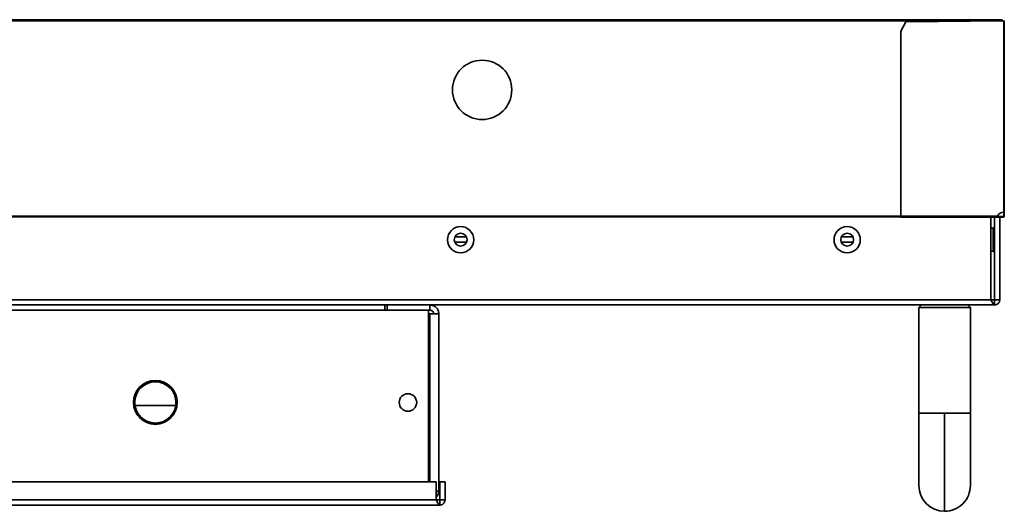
# Model space of a CAD drawing. Header units: millimetres. Extents: x 2 to 1120, y -2 to 861.
# Tile 99 of 226: x 542 to 606, y 548 to 580. Entities that reach past the tile are written whole.
import ezdxf

# ---------------------------------------------------------------- set-up
doc = ezdxf.new("R2010")
doc.units = ezdxf.units.MM

msp = doc.modelspace()

# ---------------------------------------------------------------- linework, layer by layer
at = {"color": 7, "linetype": 'Continuous', "lineweight": 35}
for p, q in [((605.6294, 579.7426), (202.2261, 579.7426)), ((605.6294, 579.6926), (202.2261, 579.6926)), ((600.6277, 579.676), (207.2277, 579.676)), ((599.4057, 579.6093), (599.0724, 579.0093)), ((605.6391, 579.676), (599.4057, 579.6093)), ((600.6277, 579.6224), (600.6277, 579.676)), ((605.6294, 579.6926), (605.6294, 579.7426)), ((605.7391, 579.576), (605.6391, 579.676)), ((605.6396, 579.676), (605.6391, 579.676)), ((605.7161, 579.5995), (605.6396, 579.676)), ((605.7161, 579.599), (605.7161, 579.676)), ((605.7161, 579.676), (605.7394, 579.676)), ((605.7391, 567.3093), (605.7391, 579.576)), ((605.7394, 579.5765), (605.7394, 579.676)), ((605.7394, 579.676), (605.7661, 579.676)), ((605.7394, 579.5765), (605.7661, 579.5765)), ((605.7661, 579.676), (605.7661, 579.5765)), ((605.7661, 567.3093), (605.7661, 579.5765)), ((599.0724, 579.0093), (599.0724, 567.0426)), ((599.0724, 567.0426), (426.4594, 567.0426)), ((599.0724, 566.996), (426.4611, 566.996)), ((605.3174, 567.0426), (599.0724, 567.0426)), ((599.0724, 567.0426), (599.0724, 566.9893)), ((605.3, 566.9893), (599.0724, 566.9893)), ((604.9053, 561.6426), (604.9053, 566.9893)), ((605.1411, 561.6426), (605.1411, 566.9893)), ((605.5546, 566.9893), (605.3, 566.9893)), ((605.5546, 567.016), (605.3111, 567.016)), ((605.4964, 567.0193), (605.3119, 567.0193)), ((605.4744, 561.6426), (605.4744, 566.9893)), ((605.7127, 567.016), (605.5546, 567.016)), ((605.5546, 566.9893), (605.5546, 567.016)), ((605.7127, 566.9893), (605.5546, 566.9893)), ((605.7127, 566.9893), (605.7127, 567.016)), ((605.7661, 567.3093), (605.7394, 567.3093)), ((605.7661, 567.0426), (605.7394, 567.0426)), ((605.7661, 567.3093), (605.7661, 567.0426)), ((605.0411, 566.276), (604.9053, 566.276)), ((570.9786, 565.7093), (570.2302, 565.7093)), ((570.9611, 565.7414), (570.9611, 565.7093)), ((595.9786, 565.7093), (595.2302, 565.7093)), ((570.9931, 565.376), (570.2157, 565.376)), ((595.9931, 565.376), (595.2157, 565.376)), ((604.9053, 564.776), (605.0411, 564.776)), ((202.7344, 561.3093), (605.1411, 561.3093)), ((604.9053, 561.6426), (202.9701, 561.6426)), ((565.6944, 560.976), (565.6944, 561.3093)), ((565.8611, 561.3093), (565.8611, 560.976)), ((568.6155, 561.3093), (568.6155, 560.976)), ((600.4077, 561.3093), (600.2411, 561.1426)), ((600.2411, 561.1426), (600.2411, 554.3093)), ((600.2411, 561.1426), (601.9077, 561.1426)), ((601.9077, 561.1426), (603.5744, 561.1426)), ((603.5744, 561.1426), (603.4077, 561.3093)), ((603.5744, 554.3093), (603.5744, 561.1426)), ((604.9053, 561.6426), (605.1411, 561.6426)), ((605.1411, 561.3093), (605.1411, 561.6426)), ((605.1411, 561.6426), (605.4744, 561.6426)), ((565.6944, 560.976), (568.5277, 560.976)), ((568.5277, 560.976), (568.5277, 549.876)), ((568.6155, 560.976), (568.5277, 560.976)), ((568.6155, 560.7403), (568.5277, 560.7403)), ((569.1944, 560.7304), (569.1944, 549.2882)), ((552.1793, 554.8093), (549.5428, 554.8093)), ((601.9077, 554.3093), (601.9077, 547.976)), ((329.2711, 549.876), (569.0253, 549.876)), ((569.0253, 548.7093), (569.0253, 549.876)), ((569.2611, 548.7093), (569.2611, 549.876)), ((569.2611, 549.876), (569.5944, 549.876)), ((569.5944, 548.7093), (569.5944, 549.876)), ((569.0253, 548.7093), (328.6044, 548.7093)), ((569.2611, 548.376), (328.6044, 548.376)), ((569.2611, 548.7093), (569.0253, 548.7093)), ((569.2611, 548.7093), (569.2611, 548.376)), ((569.2611, 548.7093), (569.5944, 548.7093))]:
    msp.add_line(p, q, dxfattribs=at)
at = {"color": 8, "linetype": 'Continuous', "lineweight": 35}
for p, q in [((605.0411, 564.776), (605.0411, 566.276)), ((325.8505, 560.976), (565.6944, 560.976)), ((568.6155, 560.7403), (568.6155, 549.876)), ((601.9077, 554.3093), (600.2411, 554.3093)), ((603.5744, 554.3093), (601.9077, 554.3093))]:
    msp.add_line(p, q, dxfattribs=at)
at = {"color": 7, "linetype": 'Continuous', "lineweight": 35, "flags": 128}
msp.add_lwpolyline([(605.7391, 567.3093), (605.7443, 567.3093), (605.7494, 567.3093), (605.7541, 567.3093), (605.7581, 567.3093), (605.7615, 567.3093), (605.764, 567.3093), (605.7655, 567.3093), (605.7661, 567.3093)], dxfattribs=at)
at = {"color": 7, "linetype": 'Continuous', "lineweight": 35}
for centre, radius in [((571.9944, 575.2093), 1.9167), ((570.6044, 565.526), 0.85), ((595.6044, 565.526), 0.85), ((570.6044, 565.526), 0.4167), ((595.6044, 565.526), 0.4167), ((550.8611, 555.0093), 1.4167), ((550.8611, 555.0093), 1.3333), ((567.1944, 555.0093), 0.5667)]:
    msp.add_circle(centre, radius, dxfattribs=at)
for centre, radius, start, end in [((605.7391, 566.8426), 0.4667, 90, 154.623066), ((605.0411, 566.376), 0.1, 270, 0), ((605.0411, 564.676), 0.1, 0, 90), ((601.9077, 549.6426), 1.6667, 180.018976, 270), ((601.9077, 549.6426), 1.6667, 270, 0.018976)]:
    msp.add_arc(centre, radius, start, end, dxfattribs=at)
for points in [[(605.7661, 579.5765), (605.7656, 579.5764), (605.7648, 579.5764), (605.7586, 579.5762), (605.7497, 579.5761), (605.7426, 579.576), (605.7391, 579.576)], [(605.7161, 567.0426), (605.7157, 567.0396), (605.715, 567.0335), (605.7096, 567.0257), (605.7019, 567.0203), (605.6958, 567.0196), (605.6927, 567.0193)], [(605.7394, 567.0426), (605.7394, 567.0807), (605.7394, 567.1569), (605.7394, 567.2415), (605.7394, 567.2984), (605.7394, 567.3057), (605.7394, 567.3093)], [(569.1944, 560.7304), (569.1857, 560.8063), (569.1683, 560.958), (569.0344, 561.1493), (568.8431, 561.2832), (568.6914, 561.3006), (568.6155, 561.3093)], [(605.1411, 561.3093), (605.1214, 561.3143), (605.0821, 561.3243), (605.0232, 561.4014), (604.9643, 561.5116), (604.925, 561.5989), (604.9053, 561.6426)], [(605.4744, 561.6426), (605.4694, 561.5989), (605.4594, 561.5116), (605.3823, 561.4014), (605.2721, 561.3243), (605.1847, 561.3143), (605.1411, 561.3093)], [(568.8611, 560.7304), (568.8574, 560.7626), (568.85, 560.8269), (568.7932, 560.9081), (568.712, 560.9649), (568.6477, 560.9723), (568.6155, 560.976)], [(568.6155, 560.7403), (568.6914, 560.7394), (568.8431, 560.7378), (569.0344, 560.7353), (569.1683, 560.7329), (569.1857, 560.7312), (569.1944, 560.7304)], [(569.2611, 548.376), (569.2414, 548.381), (569.2021, 548.391), (569.1432, 548.4681), (569.0843, 548.5783), (569.045, 548.6656), (569.0253, 548.7093)], [(569.5944, 548.7093), (569.5894, 548.6656), (569.5794, 548.5783), (569.5023, 548.4681), (569.3921, 548.391), (569.3047, 548.381), (569.2611, 548.376)]]:
    msp.add_open_spline(points, degree=3, dxfattribs=at)
for points, knots in [([(605.3, 566.9893), (605.3011, 566.9899), (605.3033, 566.9911), (605.307, 567.0006), (605.3108, 567.0145), (605.3143, 567.0295), (605.3166, 567.0391), (605.3174, 567.0426)], [0, 0, 0, 0, 0.2171946, 0.4344907, 0.6527533, 0.8720669, 1, 1, 1, 1]), ([(605.7394, 567.0426), (605.739, 567.0392), (605.7382, 567.0323), (605.7322, 567.0235), (605.7234, 567.0172), (605.7163, 567.0164), (605.7127, 567.016)], [0, 0, 0, 0, 0.2501572, 0.5001111, 0.7500094, 1, 1, 1, 1]), ([(605.7661, 567.0426), (605.7653, 567.0357), (605.7637, 567.0219), (605.7516, 567.0043), (605.734, 566.9918), (605.7198, 566.9901), (605.7127, 566.9893)], [0, 0, 0, 0, 0.2473547, 0.496442, 0.7473085, 1, 1, 1, 1]), ([(600.2411, 554.3093), (600.2411, 554.1201), (600.2411, 553.7054), (600.2411, 553.0378), (600.2411, 552.2921), (600.2411, 551.5114), (600.2411, 550.7645), (600.2411, 550.1478), (600.2411, 549.7241), (600.2411, 549.6698), (600.2411, 549.6426)], [0, 0, 0, 0, 0.0775187, 0.1699338, 0.2779851, 0.4015988, 0.5394016, 0.6883558, 0.8437893, 1, 1, 1, 1]), ([(603.5744, 549.6426), (603.5744, 549.6614), (603.5744, 549.6995), (603.5744, 550.0093), (603.5744, 550.4992), (603.5744, 551.1539), (603.5744, 551.9152), (603.5744, 552.7246), (603.5744, 553.5281), (603.5744, 554.0567), (603.5744, 554.3093)], [0, 0, 0, 0, 0.12967237, 0.26373412, 0.3991918, 0.53285586, 0.66176487, 0.78353816, 0.89656274, 1, 1, 1, 1]), ([(569.1944, 549.2882), (569.1865, 549.2873), (569.1708, 549.2857), (569.0738, 549.2841), (569.0253, 549.2833)], [0, 0, 0, 0, 0.5010192, 1, 1, 1, 1]), ([(569.0253, 548.8796), (569.0738, 548.9392), (569.1708, 549.0585), (569.1865, 549.2115), (569.1944, 549.2882)], [0, 0, 0, 0, 0.4989808, 1, 1, 1, 1])]:
    msp.add_open_spline(points, degree=3, knots=knots, dxfattribs=at)

doc.saveas('drawing.dxf')
